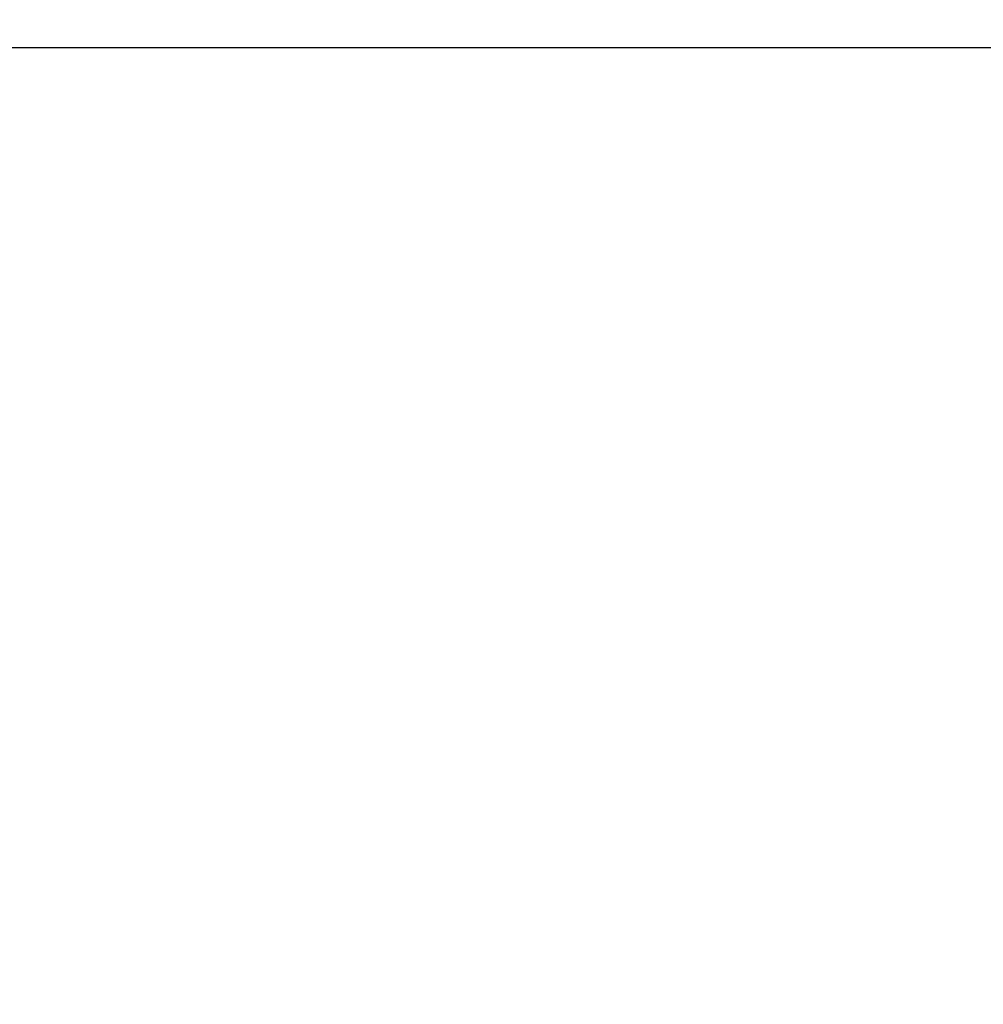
# Model space of a CAD drawing. Header units: inches. Extents: x 0 to 235, y 0 to 152.
# Tile 41 of 93: x 67.51 to 70.29, y 104.55 to 107.39. Entities that reach past the tile are written whole.
import ezdxf

# ---------------------------------------------------------------- set-up
doc = ezdxf.new("R2010")
doc.units = ezdxf.units.IN
doc.header["$LTSCALE"] = 12.916347
doc.header["$MEASUREMENT"] = 0
doc.linetypes.add('PHANTOM', pattern=[0.8, 0.45, -0.05, 0.1, -0.05, 0.1, -0.05])
doc.layers.get('0').update_dxf_attribs({"linetype": 'CONTINUOUS'})
doc.layers.add('AVAILABLE_DOOR_SPACE', color=7, linetype='CONTINUOUS')
doc.layers.add('DIMENSIONS', color=7, linetype='CONTINUOUS')
doc.styles.get("Standard").update_dxf_attribs({"font": 'txt', "width": 0.8})
doc.dimstyles.new('DIMSTYLE_3', dxfattribs={"dimtxt": 1.077513, "dimasz": 1.381427, "dimexe": 0.09, "dimexo": 0.07, "dimgap": 0.039, "dimtad": 0, "dimtih": 1, "dimtoh": 1, "dimzin": 4, "dimdsep": 46, "dimtxsty": 'Standard', "dimblk": '_FILLED', "dimblk1": '_FILLED', "dimblk2": '_FILLED', "dimcen": 0.09, "dimadec": 0, "dimazin": 0, "dimtfac": 1, "dimtofl": 0, "dimtmove": 0, "dimatfit": 3, "dimldrblk": '_FILLED', "dimfxl": 0, "dimtolj": 1, "dimtzin": 4, "dimarcsym": 0})

# ---------------------------------------------------------------- blocks, each defined once
blk = doc.blocks.new('_FILLED')
at = {"color": 0, "linetype": 'ByBlock'}
blk.add_solid([(0, 0), (-1, 0.2), (-1, -0.2)], dxfattribs=at)
blk = doc.blocks.new('*D17')
at = {"layer": 'DIMENSIONS', "color": 2, "linetype": 'Continuous'}
for p, q in [((64.3166, 108.4356), (64.3166, 112.5358)), ((64.3166, 112.5358), (65.5046, 112.5358)), ((63.2249, 108.4356), (65.5599, 108.4356)), ((65.5599, 107.3106), (63.2249, 107.3106)), ((64.3166, 107.3106), (64.3166, 104.5477))]:
    blk.add_line(p, q, dxfattribs=at)
at = {"layer": 'DIMENSIONS', "color": 2, "linetype": 'Continuous', "xscale": 1.3814274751, "yscale": 1.3814274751, "zscale": 1.3814274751}
for p, rotation in [((64.3166, 108.4356), 270), ((64.3166, 107.3106), 90)]:
    blk.add_blockref('_FILLED', p, dxfattribs=dict(at, rotation=rotation))
at = {"layer": 'DIMENSIONS', "color": 2, "linetype": 'Continuous', "insert": (66.0434, 113.0745), "char_height": 1.07751, "width": 3.448043, "attachment_point": 1, "line_spacing_factor": 0.9}
blk.add_mtext('1.13', dxfattribs=at)

msp = doc.modelspace()

# ---------------------------------------------------------------- linework, layer by layer
at = {"layer": 'AVAILABLE_DOOR_SPACE', "color": 4, "linetype": 'PHANTOM'}
msp.add_line((71.7498, 107.3106), (54.3123, 107.3106), dxfattribs=at)

# ---------------------------------------------------------------- dimensions: what is measured, and where the dimension line sits
at = {"layer": 'DIMENSIONS', "color": 2, "linetype": 'Continuous'}
dim = msp.add_linear_dim(base=(64.316611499, 107.310559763), p1=(65.6298962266, 108.435559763), p2=(65.6298962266, 107.310559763), angle=270, dimstyle='DIMSTYLE_3', dxfattribs=at)
dim.commit()
dim.dimension.update_dxf_attribs({"geometry": '*D17', "text_midpoint": (67.7674173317, 112.5357539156), "dimtype": 160})

doc.saveas('drawing.dxf')
